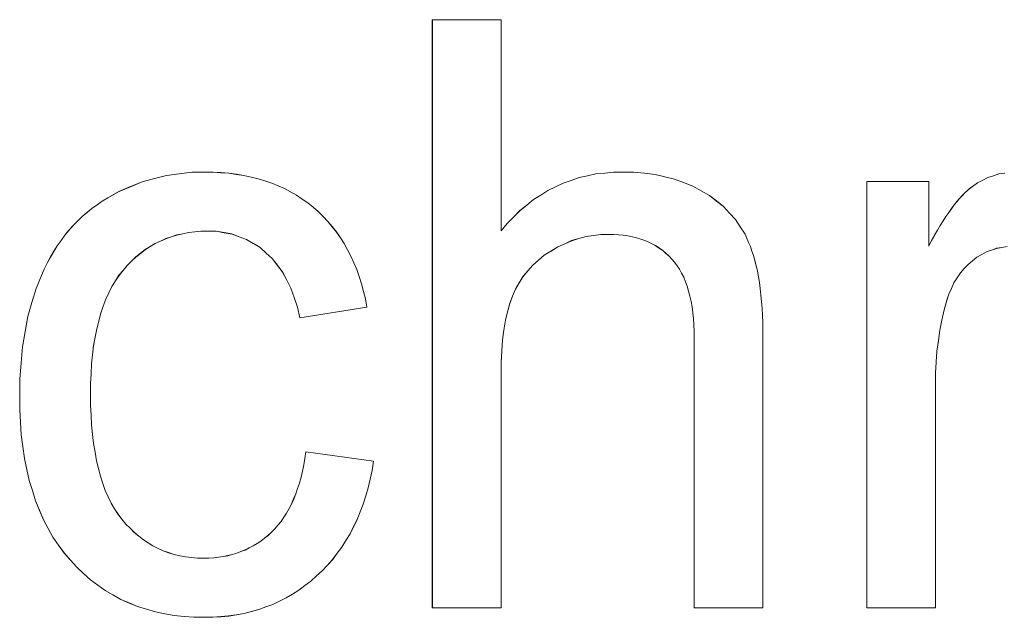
# Model space of a CAD drawing. Extents: x 229 to 926, y 37 to 878.
# Tile 124 of 194: x 350.75 to 354.94, y 804.52 to 807.06. Entities that reach past the tile are written whole.
import ezdxf

# ---------------------------------------------------------------- set-up
doc = ezdxf.new("R2010")
doc.units = 0
doc.layers.get('0').update_dxf_attribs({"lineweight": 13})
doc.layers.add('Beschriftung', color=7, linetype='Continuous', lineweight=25)
doc.layers.add('Beschriftung-A03ENJ5NI0', color=7, linetype='Continuous', lineweight=25)

# ---------------------------------------------------------------- blocks, each defined once
blk = doc.blocks.new('Referenz-A03ENJ5LI0', base_point=(255.7277, 65.704))
at = {"layer": 'Beschriftung', "color": 0, "lineweight": -2}
for p, q in [((352.5077, 804.5615), (352.5077, 807.0615)), ((352.5077, 807.0615), (352.7999, 807.0615)), ((352.7999, 807.0615), (352.7999, 806.1641)), ((351.432, 806.4068), (351.4855, 806.4137)), ((351.4855, 806.4137), (351.5411, 806.4137)), ((351.5411, 806.4137), (351.5763, 806.4137)), ((351.5763, 806.4137), (351.6098, 806.4113)), ((351.6098, 806.4113), (351.6433, 806.409)), ((351.6433, 806.409), (351.6753, 806.4043)), ((353.2028, 806.4058), (353.2401, 806.4098)), ((353.2401, 806.4098), (353.2774, 806.4137)), ((353.2774, 806.4137), (353.3164, 806.4137)), ((353.3164, 806.4137), (353.3643, 806.4137)), ((353.3643, 806.4137), (353.409, 806.4087)), ((353.409, 806.4087), (353.4538, 806.4037)), ((354.9151, 806.4059), (354.9396, 806.4098)), ((351.226, 806.3518), (351.2754, 806.3723)), ((351.2754, 806.3723), (351.3269, 806.3861)), ((351.3269, 806.3861), (351.3783, 806.3999)), ((351.3783, 806.3999), (351.432, 806.4068)), ((351.6753, 806.4043), (351.7073, 806.3996)), ((351.7073, 806.3996), (351.7376, 806.3926)), ((351.7376, 806.3926), (351.768, 806.3856)), ((351.768, 806.3856), (351.7967, 806.3762)), ((351.7967, 806.3762), (351.8254, 806.367)), ((351.8254, 806.367), (351.8526, 806.3553)), ((353.0314, 806.3512), (353.0636, 806.3668)), ((353.0636, 806.3668), (353.0976, 806.3786)), ((353.0976, 806.3786), (353.1316, 806.3902)), ((353.1316, 806.3902), (353.1672, 806.398)), ((353.1672, 806.398), (353.2028, 806.4058)), ((353.4538, 806.4037), (353.4954, 806.3938)), ((353.4954, 806.3938), (353.537, 806.3839)), ((353.537, 806.3839), (353.5755, 806.369)), ((353.5755, 806.369), (353.6139, 806.3542)), ((354.3534, 804.5615), (354.3534, 806.3736)), ((354.3534, 806.3736), (354.6165, 806.3736)), ((354.6165, 806.3736), (354.6165, 806.099)), ((354.8022, 806.3524), (354.8236, 806.3676)), ((354.8236, 806.3676), (354.8459, 806.3792)), ((354.8459, 806.3792), (354.8682, 806.3906)), ((354.8682, 806.3906), (354.8917, 806.3983)), ((354.8917, 806.3983), (354.9151, 806.4059)), ((351.1292, 806.3037), (351.1766, 806.3311)), ((351.1766, 806.3311), (351.226, 806.3518)), ((351.8526, 806.3553), (351.8797, 806.3436)), ((351.8797, 806.3436), (351.9052, 806.3296)), ((351.9052, 806.3296), (351.9307, 806.3156)), ((352.9685, 806.3161), (352.999, 806.3357)), ((352.999, 806.3357), (353.0314, 806.3512)), ((353.6139, 806.3542), (353.6493, 806.3344)), ((353.6493, 806.3344), (353.6847, 806.3145)), ((354.7587, 806.3136), (354.7698, 806.3254)), ((354.7698, 806.3254), (354.7807, 806.335)), ((354.7807, 806.335), (354.7916, 806.3448)), ((354.7916, 806.3448), (354.8022, 806.3524)), ((351.0834, 806.2745), (351.1056, 806.2899)), ((351.1056, 806.2899), (351.1292, 806.3037)), ((351.9307, 806.3156), (351.9547, 806.2993)), ((351.9547, 806.2993), (351.9786, 806.2829)), ((351.9786, 806.2829), (352.001, 806.2642)), ((352.9089, 806.2733), (352.9378, 806.2967)), ((352.9378, 806.2967), (352.9685, 806.3161)), ((353.6847, 806.3145), (353.7149, 806.2909)), ((353.7149, 806.2909), (353.7452, 806.2673)), ((354.7249, 806.2743), (354.7362, 806.288)), ((354.7362, 806.288), (354.7476, 806.3018)), ((354.7476, 806.3018), (354.7587, 806.3136)), ((351.02, 806.2246), (351.0406, 806.2418)), ((351.0406, 806.2418), (351.0613, 806.2591)), ((351.0613, 806.2591), (351.0834, 806.2745)), ((352.001, 806.2642), (352.0233, 806.2456)), ((352.0233, 806.2456), (352.0437, 806.2249)), ((352.8527, 806.2226), (352.88, 806.2499)), ((352.88, 806.2499), (352.9089, 806.2733)), ((353.7452, 806.2673), (353.7705, 806.2398)), ((354.6898, 806.2248), (354.7016, 806.2426)), ((354.7016, 806.2426), (354.7132, 806.2584)), ((354.7132, 806.2584), (354.7249, 806.2743)), ((350.9817, 806.1869), (351.0008, 806.2057)), ((351.0008, 806.2057), (351.02, 806.2246)), ((352.0437, 806.2249), (352.064, 806.2043)), ((352.064, 806.2043), (352.0824, 806.1818)), ((352.8255, 806.1953), (352.8527, 806.2226)), ((353.7705, 806.2398), (353.7957, 806.2125)), ((353.7957, 806.2125), (353.816, 806.1813)), ((354.6658, 806.1869), (354.6779, 806.2068)), ((354.6779, 806.2068), (354.6898, 806.2248)), ((350.9465, 806.1456), (350.9641, 806.1662)), ((350.9641, 806.1662), (350.9817, 806.1869)), ((351.4723, 806.1569), (351.4473, 806.1518)), ((351.4986, 806.1594), (351.4723, 806.1569)), ((351.5249, 806.1621), (351.4986, 806.1594)), ((351.5525, 806.1621), (351.5249, 806.1621)), ((351.5889, 806.1621), (351.5525, 806.1621)), ((351.6228, 806.1563), (351.5889, 806.1621)), ((352.0824, 806.1818), (352.1007, 806.1591)), ((352.1007, 806.1591), (352.117, 806.1346)), ((352.7999, 806.1641), (352.8255, 806.1953)), ((353.816, 806.1813), (353.8363, 806.1502)), ((354.6414, 806.145), (354.6537, 806.167)), ((354.6537, 806.167), (354.6658, 806.1869)), ((350.9143, 806.1009), (350.9304, 806.1233)), ((350.9304, 806.1233), (350.9465, 806.1456)), ((351.3524, 806.1204), (351.33, 806.1101)), ((351.3749, 806.1309), (351.3524, 806.1204)), ((351.3986, 806.1387), (351.3749, 806.1309)), ((351.4223, 806.1465), (351.3986, 806.1387)), ((351.4473, 806.1518), (351.4223, 806.1465)), ((351.6566, 806.1506), (351.6228, 806.1563)), ((351.6878, 806.1391), (351.6566, 806.1506)), ((351.7189, 806.1275), (351.6878, 806.1391)), ((351.7473, 806.1102), (351.7189, 806.1275)), ((352.117, 806.1346), (352.1333, 806.1101)), ((353.0997, 806.1223), (353.0701, 806.1089)), ((353.1302, 806.1311), (353.0997, 806.1223)), ((353.1608, 806.1399), (353.1302, 806.1311)), ((353.1923, 806.1444), (353.1608, 806.1399)), ((353.2238, 806.1487), (353.1923, 806.1444)), ((353.2564, 806.1487), (353.2238, 806.1487)), ((353.2781, 806.1487), (353.2564, 806.1487)), ((353.2985, 806.1471), (353.2781, 806.1487)), ((353.3191, 806.1455), (353.2985, 806.1471)), ((353.3383, 806.1422), (353.3191, 806.1455)), ((353.3576, 806.1389), (353.3383, 806.1422)), ((353.3756, 806.134), (353.3576, 806.1389)), ((353.3936, 806.1291), (353.3756, 806.134)), ((353.4104, 806.1225), (353.3936, 806.1291)), ((353.4272, 806.1161), (353.4104, 806.1225)), ((353.4429, 806.1078), (353.4272, 806.1161)), ((353.8363, 806.1502), (353.8514, 806.1151)), ((353.8514, 806.1151), (353.8591, 806.0976)), ((354.6165, 806.099), (354.6291, 806.1231)), ((354.6291, 806.1231), (354.6414, 806.145)), ((350.8851, 806.0529), (350.8997, 806.0769)), ((350.8997, 806.0769), (350.9143, 806.1009)), ((351.2878, 806.0841), (351.268, 806.0685)), ((351.3089, 806.0971), (351.2878, 806.0841)), ((351.33, 806.1101), (351.3089, 806.0971)), ((351.7758, 806.0929), (351.7473, 806.1102)), ((351.8016, 806.0698), (351.7758, 806.0929)), ((352.1333, 806.1101), (352.1477, 806.0835)), ((352.1477, 806.0835), (352.1619, 806.057)), ((353.0119, 806.078), (352.9832, 806.0603)), ((353.0405, 806.0957), (353.0119, 806.078)), ((353.0701, 806.1089), (353.0405, 806.0957)), ((353.4584, 806.0996), (353.4429, 806.1078)), ((353.4727, 806.0897), (353.4584, 806.0996)), ((353.4871, 806.08), (353.4727, 806.0897)), ((353.5001, 806.0685), (353.4871, 806.08)), ((353.8591, 806.0976), (353.8657, 806.0782)), ((353.8657, 806.0782), (353.8724, 806.0587)), ((354.8621, 806.0745), (354.8418, 806.0633)), ((354.8835, 806.0822), (354.8621, 806.0745)), ((354.9049, 806.0897), (354.8835, 806.0822)), ((354.9276, 806.0936), (354.9049, 806.0897)), ((354.9502, 806.0973), (354.9276, 806.0936)), ((350.872, 806.0271), (350.8851, 806.0529)), ((351.2296, 806.0347), (351.2111, 806.0164)), ((351.2482, 806.0529), (351.2296, 806.0347)), ((351.268, 806.0685), (351.2482, 806.0529)), ((351.8274, 806.0467), (351.8016, 806.0698)), ((351.8492, 806.0179), (351.8274, 806.0467)), ((352.1619, 806.057), (352.1743, 806.0285)), ((352.9587, 806.0395), (352.9342, 806.0187)), ((352.9832, 806.0603), (352.9587, 806.0395)), ((353.5133, 806.057), (353.5001, 806.0685)), ((353.5252, 806.0439), (353.5133, 806.057)), ((353.537, 806.0308), (353.5252, 806.0439)), ((353.8724, 806.0587), (353.8781, 806.0373)), ((353.8781, 806.0373), (353.8839, 806.016)), ((354.8027, 806.0367), (354.7837, 806.0216)), ((354.8217, 806.0519), (354.8027, 806.0367)), ((354.8418, 806.0633), (354.8217, 806.0519)), ((350.8474, 805.9738), (350.8589, 806.0013)), ((350.8589, 806.0013), (350.872, 806.0271)), ((351.1939, 805.9957), (351.1766, 805.9749)), ((351.2111, 806.0164), (351.1939, 805.9957)), ((351.8711, 805.9891), (351.8492, 806.0179)), ((352.1743, 806.0285), (352.1865, 806)), ((352.1865, 806), (352.1969, 805.9697)), ((352.9138, 805.9947), (352.8935, 805.9707)), ((352.9342, 806.0187), (352.9138, 805.9947)), ((353.5474, 806.0158), (353.537, 806.0308)), ((353.5578, 806.0006), (353.5474, 806.0158)), ((353.5668, 805.9837), (353.5578, 806.0006)), ((353.8839, 806.016), (353.8886, 805.9926)), ((353.8886, 805.9926), (353.8933, 805.9691)), ((354.7674, 806.0035), (354.7511, 805.9855)), ((354.7837, 806.0216), (354.7674, 806.0035)), ((350.8242, 805.9188), (350.8474, 805.9738)), ((351.1616, 805.9511), (351.1465, 805.9273)), ((351.1766, 805.9749), (351.1616, 805.9511)), ((351.889, 805.9547), (351.8711, 805.9891)), ((351.9069, 805.9203), (351.889, 805.9547)), ((352.1969, 805.9697), (352.2072, 805.9392)), ((352.8935, 805.9707), (352.8771, 805.9436)), ((353.5756, 805.9666), (353.5668, 805.9837)), ((353.5831, 805.9477), (353.5756, 805.9666)), ((353.5905, 805.9286), (353.5831, 805.9477)), ((353.8933, 805.9691), (353.8972, 805.9438)), ((354.7376, 805.9644), (354.724, 805.9434)), ((354.7511, 805.9855), (354.7376, 805.9644)), ((350.8068, 805.8593), (350.8242, 805.9188)), ((351.1465, 805.9273), (351.1335, 805.9004)), ((351.921, 805.8802), (351.9069, 805.9203)), ((352.2072, 805.9392), (352.2155, 805.9068)), ((352.2155, 805.9068), (352.2238, 805.8745)), ((352.8609, 805.9165), (352.8487, 805.8862)), ((352.8771, 805.9436), (352.8609, 805.9165)), ((353.5965, 805.9077), (353.5905, 805.9286)), ((353.6024, 805.8868), (353.5965, 805.9077)), ((353.8972, 805.9438), (353.9009, 805.9184)), ((353.9009, 805.9184), (353.9038, 805.8911)), ((354.7132, 805.9195), (354.7023, 805.8955)), ((354.724, 805.9434), (354.7132, 805.9195)), ((351.1206, 805.8736), (351.1098, 805.8437)), ((351.1335, 805.9004), (351.1206, 805.8736)), ((351.935, 805.8401), (351.921, 805.8802)), ((352.2238, 805.8745), (352.2301, 805.8401)), ((352.8487, 805.8862), (352.8365, 805.856)), ((353.6068, 805.8639), (353.6024, 805.8868)), ((353.6113, 805.841), (353.6068, 805.8639)), ((353.9038, 805.8911), (353.9067, 805.8637)), ((353.9067, 805.8637), (353.9085, 805.8344)), ((354.6942, 805.8687), (354.682, 805.8277)), ((354.7023, 805.8955), (354.6942, 805.8687)), ((350.7895, 805.7998), (350.8068, 805.8593)), ((351.1098, 805.8437), (351.0991, 805.8138)), ((351.9452, 805.7943), (351.935, 805.8401)), ((352.2301, 805.8401), (351.9452, 805.7943)), ((352.8365, 805.856), (352.8274, 805.8199)), ((353.6143, 805.8162), (353.6113, 805.841)), ((353.9085, 805.8344), (353.9105, 805.8051)), ((354.682, 805.8277), (354.6729, 805.7848)), ((350.7779, 805.7356), (350.7895, 805.7998)), ((351.0904, 805.7809), (351.0818, 805.7479)), ((351.0991, 805.8138), (351.0904, 805.7809)), ((352.8182, 805.784), (352.8121, 805.7421)), ((352.8274, 805.8199), (352.8182, 805.784)), ((353.6172, 805.7913), (353.6143, 805.8162)), ((353.6187, 805.7645), (353.6172, 805.7913)), ((353.9105, 805.8051), (353.9114, 805.7738)), ((354.6729, 805.7848), (354.6638, 805.7419)), ((351.0818, 805.7479), (351.0753, 805.7121)), ((352.8121, 805.7421), (352.8061, 805.7003)), ((353.6201, 805.7377), (353.6187, 805.7645)), ((353.9114, 805.7738), (353.9124, 805.7426)), ((353.9124, 805.7426), (353.9124, 805.7093)), ((354.6638, 805.7419), (354.6577, 805.6972)), ((350.7663, 805.6715), (350.7779, 805.7356)), ((351.0753, 805.7121), (351.0689, 805.6761)), ((352.8061, 805.7003), (352.8029, 805.6529)), ((353.6201, 805.7089), (353.6201, 805.7377)), ((353.6201, 804.5615), (353.6201, 805.7089)), ((353.9124, 805.7093), (353.9124, 804.5615)), ((354.6577, 805.6972), (354.6516, 805.6524)), ((350.7605, 805.6027), (350.7663, 805.6715)), ((351.0689, 805.6761), (351.0646, 805.6372)), ((351.0646, 805.6372), (351.0603, 805.5982)), ((352.8029, 805.6529), (352.7999, 805.6053)), ((354.6516, 805.6524), (354.6486, 805.6057)), ((350.7547, 805.534), (350.7605, 805.6027)), ((351.0603, 805.5982), (351.0581, 805.5562)), ((352.7999, 805.6053), (352.7999, 805.552)), ((354.6486, 805.6057), (354.6455, 805.559)), ((350.7547, 805.4607), (350.7547, 805.534)), ((351.0581, 805.5562), (351.056, 805.5143)), ((352.7999, 805.552), (352.7999, 804.5615)), ((354.6455, 805.559), (354.6455, 805.5103)), ((351.056, 805.5143), (351.056, 805.4693)), ((354.6455, 805.5103), (354.6455, 804.5615)), ((350.7547, 805.4041), (350.7547, 805.4607)), ((351.056, 805.4693), (351.056, 805.4236)), ((350.7581, 805.3507), (350.7547, 805.4041)), ((351.056, 805.4236), (351.058, 805.3811)), ((351.058, 805.3811), (351.0601, 805.3385)), ((350.7614, 805.2972), (350.7581, 805.3507)), ((351.0601, 805.3385), (351.0642, 805.2991)), ((350.7681, 805.2472), (350.7614, 805.2972)), ((351.0642, 805.2991), (351.0684, 805.2597)), ((350.7749, 805.197), (350.7681, 805.2472)), ((351.0684, 805.2597), (351.0747, 805.2234)), ((350.785, 805.1502), (350.7749, 805.197)), ((351.0747, 805.2234), (351.081, 805.1871)), ((351.9616, 805.169), (351.9667, 805.1959)), ((351.9667, 805.1959), (351.9706, 805.2246)), ((351.9706, 805.2246), (352.2573, 805.1846)), ((351.081, 805.1871), (351.0893, 805.154)), ((351.0893, 805.154), (351.0976, 805.1208)), ((351.9563, 805.1421), (351.9616, 805.169)), ((352.2573, 805.1846), (352.2515, 805.1457)), ((350.795, 805.1034), (350.785, 805.1502)), ((351.0976, 805.1208), (351.1081, 805.0907)), ((351.9434, 805.0919), (351.9499, 805.117)), ((351.9499, 805.117), (351.9563, 805.1421)), ((352.2515, 805.1457), (352.2432, 805.1089)), ((350.8086, 805.0599), (350.795, 805.1034)), ((351.1081, 805.0907), (351.1184, 805.0607)), ((351.9356, 805.0688), (351.9434, 805.0919)), ((352.235, 805.0722), (352.2246, 805.0374)), ((352.2432, 805.1089), (352.235, 805.0722)), ((350.8219, 805.0164), (350.8086, 805.0599)), ((351.1184, 805.0607), (351.1308, 805.0338)), ((351.1308, 805.0338), (351.1434, 805.0068)), ((351.9186, 805.0244), (351.9277, 805.0457)), ((351.9277, 805.0457), (351.9356, 805.0688)), ((352.2246, 805.0374), (352.2141, 805.0028)), ((350.8387, 804.9762), (350.8219, 805.0164)), ((351.1434, 805.0068), (351.1579, 804.983)), ((351.8989, 804.9836), (351.9094, 805.0031)), ((351.9094, 805.0031), (351.9186, 805.0244)), ((352.2141, 805.0028), (352.2013, 804.9702)), ((350.8556, 804.9359), (350.8387, 804.9762)), ((351.1579, 804.983), (351.1725, 804.9592)), ((351.1725, 804.9592), (351.1892, 804.9385)), ((351.865, 804.9291), (351.8767, 804.9466)), ((351.8767, 804.9466), (351.8886, 804.9641)), ((351.8886, 804.9641), (351.8989, 804.9836)), ((352.2013, 804.9702), (352.1885, 804.9377)), ((350.8758, 804.899), (350.8556, 804.9359)), ((351.1892, 804.9385), (351.2058, 804.9178)), ((351.2058, 804.9178), (351.2238, 804.8997)), ((351.8388, 804.8976), (351.8519, 804.9134)), ((351.8519, 804.9134), (351.865, 804.9291)), ((352.1735, 804.9073), (352.1584, 804.8767)), ((352.1885, 804.9377), (352.1735, 804.9073)), ((350.896, 804.862), (350.8758, 804.899)), ((350.9195, 804.8283), (350.896, 804.862)), ((351.2238, 804.8997), (351.2417, 804.8816)), ((351.2417, 804.8816), (351.2609, 804.8661)), ((351.2609, 804.8661), (351.2801, 804.8505)), ((351.7947, 804.8578), (351.81, 804.8699)), ((351.81, 804.8699), (351.8244, 804.8838)), ((351.8244, 804.8838), (351.8388, 804.8976)), ((352.1584, 804.8767), (352.141, 804.8484)), ((350.943, 804.7948), (350.9195, 804.8283)), ((351.2801, 804.8505), (351.3005, 804.8377)), ((351.3005, 804.8377), (351.3209, 804.8247)), ((351.3209, 804.8247), (351.3427, 804.8144)), ((351.7298, 804.8162), (351.747, 804.8249)), ((351.747, 804.8249), (351.7631, 804.8353)), ((351.7631, 804.8353), (351.7793, 804.8457)), ((351.7793, 804.8457), (351.7947, 804.8578)), ((352.1237, 804.8201), (352.104, 804.7939)), ((352.141, 804.8484), (352.1237, 804.8201)), ((350.9699, 804.7644), (350.943, 804.7948)), ((351.3427, 804.8144), (351.3645, 804.804)), ((351.3645, 804.804), (351.3875, 804.7963)), ((351.3875, 804.7963), (351.4104, 804.7885)), ((351.4104, 804.7885), (351.4347, 804.7833)), ((351.4347, 804.7833), (351.4589, 804.7782)), ((351.4589, 804.7782), (351.4845, 804.7756)), ((351.579, 804.7747), (351.5996, 804.7765)), ((351.5996, 804.7765), (351.6193, 804.7799)), ((351.6193, 804.7799), (351.6392, 804.7834)), ((351.6392, 804.7834), (351.658, 804.7885)), ((351.658, 804.7885), (351.6768, 804.7938)), ((351.6768, 804.7938), (351.6948, 804.8007)), ((351.6948, 804.8007), (351.7128, 804.8076)), ((351.7128, 804.8076), (351.7298, 804.8162)), ((352.104, 804.7939), (352.0843, 804.7677)), ((350.9968, 804.734), (350.9699, 804.7644)), ((351.4845, 804.7756), (351.51, 804.773)), ((351.51, 804.773), (351.5368, 804.773)), ((351.5368, 804.773), (351.5583, 804.773)), ((351.5583, 804.773), (351.579, 804.7747)), ((352.0623, 804.7436), (352.0404, 804.7194)), ((352.0843, 804.7677), (352.0623, 804.7436)), ((351.0258, 804.7075), (350.9968, 804.734)), ((351.055, 804.6809), (351.0258, 804.7075)), ((352.0161, 804.6974), (351.9918, 804.6754)), ((352.0404, 804.7194), (352.0161, 804.6974)), ((351.0863, 804.6581), (351.055, 804.6809)), ((351.1175, 804.6353), (351.0863, 804.6581)), ((351.9662, 804.6562), (351.9405, 804.6369)), ((351.9918, 804.6754), (351.9662, 804.6562)), ((351.1509, 804.6164), (351.1175, 804.6353)), ((351.1843, 804.5973), (351.1509, 804.6164)), ((351.9135, 804.6204), (351.8864, 804.604)), ((351.9405, 804.6369), (351.9135, 804.6204)), ((351.2199, 804.5822), (351.1843, 804.5973)), ((351.2555, 804.567), (351.2199, 804.5822)), ((351.2932, 804.5556), (351.2555, 804.567)), ((351.8297, 804.5764), (351.7998, 804.5655)), ((351.8581, 804.5902), (351.8297, 804.5764)), ((351.8864, 804.604), (351.8581, 804.5902)), ((351.331, 804.5442), (351.2932, 804.5556)), ((351.3709, 804.5367), (351.331, 804.5442)), ((351.4108, 804.529), (351.3709, 804.5367)), ((351.4529, 804.5253), (351.4108, 804.529)), ((351.495, 804.5215), (351.4529, 804.5253)), ((351.6425, 804.527), (351.6086, 804.5243)), ((351.6751, 804.5325), (351.6425, 804.527)), ((351.7077, 804.538), (351.6751, 804.5325)), ((351.7388, 804.5462), (351.7077, 804.538)), ((351.7701, 804.5545), (351.7388, 804.5462)), ((351.7998, 804.5655), (351.7701, 804.5545)), ((352.7999, 804.5615), (352.5077, 804.5615)), ((353.9124, 804.5615), (353.6201, 804.5615)), ((354.6455, 804.5615), (354.3534, 804.5615)), ((351.5393, 804.5215), (351.495, 804.5215)), ((351.5746, 804.5215), (351.5393, 804.5215)), ((351.6086, 804.5243), (351.5746, 804.5215))]:
    blk.add_line(p, q, dxfattribs=at)
blk = doc.blocks.new('Referenz-A03ENJ62I0', base_point=(255.7277, 65.7055))
at = {"layer": 'Beschriftung-A03ENJ5NI0', "color": 0, "lineweight": -2}
for p, q in [((352.5078, 804.5613), (352.5078, 807.0613)), ((352.5078, 807.0613), (352.8, 807.0613)), ((352.8, 807.0613), (352.8, 806.164)), ((351.432, 806.4066), (351.4856, 806.4135)), ((351.4856, 806.4135), (351.5412, 806.4135)), ((351.5412, 806.4135), (351.5763, 806.4135)), ((351.5763, 806.4135), (351.6099, 806.4111)), ((351.6099, 806.4111), (351.6434, 806.4088)), ((351.6434, 806.4088), (351.6754, 806.4041)), ((353.2028, 806.4057), (353.2401, 806.4096)), ((353.2401, 806.4096), (353.2775, 806.4135)), ((353.2775, 806.4135), (353.3164, 806.4135)), ((353.3164, 806.4135), (353.3643, 806.4135)), ((353.3643, 806.4135), (353.4091, 806.4085)), ((353.4091, 806.4085), (353.4539, 806.4035)), ((354.9152, 806.4057), (354.9397, 806.4096)), ((351.226, 806.3516), (351.2754, 806.3722)), ((351.2754, 806.3722), (351.3269, 806.386)), ((351.3269, 806.386), (351.3784, 806.3998)), ((351.3784, 806.3998), (351.432, 806.4066)), ((351.6754, 806.4041), (351.7074, 806.3995)), ((351.7074, 806.3995), (351.7376, 806.3924)), ((351.7376, 806.3924), (351.768, 806.3854)), ((351.768, 806.3854), (351.7967, 806.3761)), ((351.7967, 806.3761), (351.8255, 806.3668)), ((351.8255, 806.3668), (351.8526, 806.3551)), ((353.0315, 806.351), (353.0637, 806.3667)), ((353.0637, 806.3667), (353.0976, 806.3784)), ((353.0976, 806.3784), (353.1316, 806.3901)), ((353.1316, 806.3901), (353.1673, 806.3979)), ((353.1673, 806.3979), (353.2028, 806.4057)), ((353.4539, 806.4035), (353.4954, 806.3936)), ((353.4954, 806.3936), (353.5371, 806.3838)), ((353.5371, 806.3838), (353.5755, 806.3688)), ((353.5755, 806.3688), (353.614, 806.354)), ((354.3534, 804.5613), (354.3534, 806.3734)), ((354.3534, 806.3734), (354.6165, 806.3734)), ((354.6165, 806.3734), (354.6165, 806.0988)), ((354.8023, 806.3522), (354.8236, 806.3675)), ((354.8236, 806.3675), (354.846, 806.379)), ((354.846, 806.379), (354.8683, 806.3905)), ((354.8683, 806.3905), (354.8917, 806.3981)), ((354.8917, 806.3981), (354.9152, 806.4057)), ((351.1293, 806.3036), (351.1767, 806.331)), ((351.1767, 806.331), (351.226, 806.3516)), ((351.8526, 806.3551), (351.8797, 806.3434)), ((351.8797, 806.3434), (351.9053, 806.3294)), ((351.9053, 806.3294), (351.9308, 806.3155)), ((352.9685, 806.316), (352.9991, 806.3355)), ((352.9991, 806.3355), (353.0315, 806.351)), ((353.614, 806.354), (353.6493, 806.3342)), ((353.6493, 806.3342), (353.6847, 806.3143)), ((354.7588, 806.3134), (354.7699, 806.3252)), ((354.7699, 806.3252), (354.7808, 806.3349)), ((354.7808, 806.3349), (354.7916, 806.3446)), ((354.7916, 806.3446), (354.8023, 806.3522)), ((351.0835, 806.2743), (351.1056, 806.2898)), ((351.1056, 806.2898), (351.1293, 806.3036)), ((351.9308, 806.3155), (351.9548, 806.2991)), ((351.9548, 806.2991), (351.9787, 806.2828)), ((351.9787, 806.2828), (352.0011, 806.2641)), ((352.909, 806.2732), (352.9379, 806.2965)), ((352.9379, 806.2965), (352.9685, 806.316)), ((353.6847, 806.3143), (353.715, 806.2907)), ((353.715, 806.2907), (353.7453, 806.2671)), ((354.7249, 806.2741), (354.7363, 806.2879)), ((354.7363, 806.2879), (354.7476, 806.3017)), ((354.7476, 806.3017), (354.7588, 806.3134)), ((351.0201, 806.2245), (351.0407, 806.2416)), ((351.0407, 806.2416), (351.0614, 806.2589)), ((351.0614, 806.2589), (351.0835, 806.2743)), ((352.0011, 806.2641), (352.0233, 806.2455)), ((352.0233, 806.2455), (352.0437, 806.2248)), ((352.8528, 806.2224), (352.8801, 806.2497)), ((352.8801, 806.2497), (352.909, 806.2732)), ((353.7453, 806.2671), (353.7706, 806.2397)), ((354.6898, 806.2246), (354.7017, 806.2424)), ((354.7017, 806.2424), (354.7133, 806.2582)), ((354.7133, 806.2582), (354.7249, 806.2741)), ((350.9818, 806.1867), (351.0009, 806.2055)), ((351.0009, 806.2055), (351.0201, 806.2245)), ((352.0437, 806.2248), (352.0641, 806.2041)), ((352.0641, 806.2041), (352.0824, 806.1816)), ((352.8256, 806.1952), (352.8528, 806.2224)), ((353.7706, 806.2397), (353.7958, 806.2123)), ((353.7958, 806.2123), (353.8161, 806.1811)), ((354.6659, 806.1867), (354.6779, 806.2066)), ((354.6779, 806.2066), (354.6898, 806.2246)), ((350.9466, 806.1454), (350.9642, 806.1661)), ((350.9642, 806.1661), (350.9818, 806.1867)), ((351.4723, 806.1567), (351.4474, 806.1516)), ((351.4986, 806.1593), (351.4723, 806.1567)), ((351.525, 806.162), (351.4986, 806.1593)), ((351.5525, 806.162), (351.525, 806.162)), ((351.589, 806.162), (351.5525, 806.162)), ((351.6229, 806.1562), (351.589, 806.162)), ((352.0824, 806.1816), (352.1007, 806.1589)), ((352.1007, 806.1589), (352.117, 806.1344)), ((352.8, 806.164), (352.8256, 806.1952)), ((353.8161, 806.1811), (353.8363, 806.15)), ((354.6414, 806.1448), (354.6538, 806.1668)), ((354.6538, 806.1668), (354.6659, 806.1867)), ((350.9144, 806.1007), (350.9305, 806.1231)), ((350.9305, 806.1231), (350.9466, 806.1454)), ((351.3525, 806.1203), (351.3301, 806.1099)), ((351.375, 806.1307), (351.3525, 806.1203)), ((351.3987, 806.1385), (351.375, 806.1307)), ((351.4224, 806.1463), (351.3987, 806.1385)), ((351.4474, 806.1516), (351.4224, 806.1463)), ((351.6567, 806.1504), (351.6229, 806.1562)), ((351.6878, 806.1389), (351.6567, 806.1504)), ((351.719, 806.1273), (351.6878, 806.1389)), ((351.7474, 806.11), (351.719, 806.1273)), ((352.117, 806.1344), (352.1334, 806.1099)), ((353.0998, 806.1221), (353.0702, 806.1087)), ((353.1303, 806.1309), (353.0998, 806.1221)), ((353.1609, 806.1397), (353.1303, 806.1309)), ((353.1923, 806.1442), (353.1609, 806.1397)), ((353.2239, 806.1485), (353.1923, 806.1442)), ((353.2564, 806.1485), (353.2239, 806.1485)), ((353.2782, 806.1485), (353.2564, 806.1485)), ((353.2986, 806.1469), (353.2782, 806.1485)), ((353.3191, 806.1454), (353.2986, 806.1469)), ((353.3384, 806.1421), (353.3191, 806.1454)), ((353.3577, 806.1388), (353.3384, 806.1421)), ((353.3757, 806.1338), (353.3577, 806.1388)), ((353.3937, 806.1289), (353.3757, 806.1338)), ((353.4105, 806.1224), (353.3937, 806.1289)), ((353.4273, 806.1159), (353.4105, 806.1224)), ((353.443, 806.1076), (353.4273, 806.1159)), ((353.8363, 806.15), (353.8515, 806.115)), ((353.8515, 806.115), (353.8592, 806.0974)), ((354.6165, 806.0988), (354.6291, 806.1229)), ((354.6291, 806.1229), (354.6414, 806.1448)), ((350.8852, 806.0527), (350.8998, 806.0767)), ((350.8998, 806.0767), (350.9144, 806.1007)), ((351.2879, 806.0839), (351.268, 806.0683)), ((351.309, 806.097), (351.2879, 806.0839)), ((351.3301, 806.1099), (351.309, 806.097)), ((351.7759, 806.0927), (351.7474, 806.11)), ((351.8017, 806.0696), (351.7759, 806.0927)), ((352.1334, 806.1099), (352.1477, 806.0833)), ((352.1477, 806.0833), (352.162, 806.0569)), ((353.012, 806.0779), (352.9833, 806.0602)), ((353.0406, 806.0955), (353.012, 806.0779)), ((353.0702, 806.1087), (353.0406, 806.0955)), ((353.4585, 806.0995), (353.443, 806.1076)), ((353.4728, 806.0896), (353.4585, 806.0995)), ((353.4871, 806.0798), (353.4728, 806.0896)), ((353.5002, 806.0683), (353.4871, 806.0798)), ((353.8592, 806.0974), (353.8658, 806.078)), ((353.8658, 806.078), (353.8725, 806.0586)), ((354.8621, 806.0744), (354.8419, 806.0631)), ((354.8836, 806.082), (354.8621, 806.0744)), ((354.9049, 806.0896), (354.8836, 806.082)), ((354.9276, 806.0934), (354.9049, 806.0896)), ((354.9503, 806.0971), (354.9276, 806.0934)), ((350.872, 806.0269), (350.8852, 806.0527)), ((351.2297, 806.0345), (351.2112, 806.0163)), ((351.2483, 806.0527), (351.2297, 806.0345)), ((351.268, 806.0683), (351.2483, 806.0527)), ((351.8274, 806.0465), (351.8017, 806.0696)), ((351.8493, 806.0177), (351.8274, 806.0465)), ((352.162, 806.0569), (352.1743, 806.0284)), ((352.9588, 806.0393), (352.9343, 806.0185)), ((352.9833, 806.0602), (352.9588, 806.0393)), ((353.5134, 806.0569), (353.5002, 806.0683)), ((353.5253, 806.0437), (353.5134, 806.0569)), ((353.5371, 806.0306), (353.5253, 806.0437)), ((353.8725, 806.0586), (353.8781, 806.0371)), ((353.8781, 806.0371), (353.8839, 806.0158)), ((354.8028, 806.0365), (354.7837, 806.0215)), ((354.8217, 806.0517), (354.8028, 806.0365)), ((354.8419, 806.0631), (354.8217, 806.0517)), ((350.8474, 805.9737), (350.859, 806.0011)), ((350.859, 806.0011), (350.872, 806.0269)), ((351.194, 805.9955), (351.1767, 805.9747)), ((351.2112, 806.0163), (351.194, 805.9955)), ((351.8711, 805.9889), (351.8493, 806.0177)), ((352.1743, 806.0284), (352.1866, 805.9999)), ((352.1866, 805.9999), (352.1969, 805.9695)), ((352.9139, 805.9945), (352.8935, 805.9706)), ((352.9343, 806.0185), (352.9139, 805.9945)), ((353.5475, 806.0156), (353.5371, 806.0306)), ((353.5579, 806.0005), (353.5475, 806.0156)), ((353.5669, 805.9835), (353.5579, 806.0005)), ((353.8839, 806.0158), (353.8886, 805.9924)), ((353.8886, 805.9924), (353.8934, 805.969)), ((354.7675, 806.0033), (354.7511, 805.9853)), ((354.7837, 806.0215), (354.7675, 806.0033)), ((350.8243, 805.9187), (350.8474, 805.9737)), ((351.1617, 805.9509), (351.1466, 805.9271)), ((351.1767, 805.9747), (351.1617, 805.9509)), ((351.8891, 805.9545), (351.8711, 805.9889)), ((351.907, 805.9201), (351.8891, 805.9545)), ((352.1969, 805.9695), (352.2073, 805.939)), ((352.8935, 805.9706), (352.8772, 805.9434)), ((353.5757, 805.9665), (353.5669, 805.9835)), ((353.5832, 805.9475), (353.5757, 805.9665)), ((353.5905, 805.9284), (353.5832, 805.9475)), ((353.8934, 805.969), (353.8972, 805.9436)), ((354.7376, 805.9643), (354.724, 805.9432)), ((354.7511, 805.9853), (354.7376, 805.9643)), ((350.8069, 805.8591), (350.8243, 805.9187)), ((351.1466, 805.9271), (351.1336, 805.9002)), ((351.9211, 805.88), (351.907, 805.9201)), ((352.2073, 805.939), (352.2155, 805.9066)), ((352.2155, 805.9066), (352.2238, 805.8743)), ((352.8609, 805.9163), (352.8487, 805.886)), ((352.8772, 805.9434), (352.8609, 805.9163)), ((353.5965, 805.9076), (353.5905, 805.9284)), ((353.6024, 805.8866), (353.5965, 805.9076)), ((353.8972, 805.9436), (353.901, 805.9183)), ((353.901, 805.9183), (353.9039, 805.8909)), ((354.7132, 805.9193), (354.7024, 805.8953)), ((354.724, 805.9432), (354.7132, 805.9193)), ((351.1207, 805.8734), (351.1099, 805.8435)), ((351.1336, 805.9002), (351.1207, 805.8734)), ((351.9351, 805.8399), (351.9211, 805.88)), ((352.2238, 805.8743), (352.2301, 805.8399)), ((352.8487, 805.886), (352.8366, 805.8558)), ((353.6069, 805.8637), (353.6024, 805.8866)), ((353.6114, 805.8408), (353.6069, 805.8637)), ((353.9039, 805.8909), (353.9068, 805.8636)), ((354.6943, 805.8685), (354.6821, 805.8276)), ((354.7024, 805.8953), (354.6943, 805.8685)), ((350.7895, 805.7996), (350.8069, 805.8591)), ((351.1099, 805.8435), (351.0992, 805.8136)), ((351.9452, 805.7942), (351.9351, 805.8399)), ((352.2301, 805.8399), (351.9452, 805.7942)), ((352.8366, 805.8558), (352.8274, 805.8197)), ((353.6143, 805.816), (353.6114, 805.8408)), ((353.9068, 805.8636), (353.9086, 805.8342)), ((353.9086, 805.8342), (353.9105, 805.8049)), ((354.6821, 805.8276), (354.673, 805.7846)), ((350.778, 805.7355), (350.7895, 805.7996)), ((351.0905, 805.7807), (351.0819, 805.7478)), ((351.0992, 805.8136), (351.0905, 805.7807)), ((352.8183, 805.7838), (352.8122, 805.7419)), ((352.8274, 805.8197), (352.8183, 805.7838)), ((353.6173, 805.7912), (353.6143, 805.816)), ((353.6188, 805.7643), (353.6173, 805.7912)), ((353.9105, 805.8049), (353.9115, 805.7737)), ((354.673, 805.7846), (354.6638, 805.7417)), ((351.0819, 805.7478), (351.0754, 805.712)), ((352.8122, 805.7419), (352.8061, 805.7002)), ((353.6202, 805.7375), (353.6188, 805.7643)), ((353.9115, 805.7737), (353.9124, 805.7424)), ((353.9124, 805.7424), (353.9124, 805.7091)), ((354.6638, 805.7417), (354.6578, 805.697)), ((350.7663, 805.6713), (350.778, 805.7355)), ((351.0754, 805.712), (351.0689, 805.6759)), ((352.8061, 805.7002), (352.803, 805.6527)), ((353.6202, 805.7087), (353.6202, 805.7375)), ((353.6202, 804.5613), (353.6202, 805.7087)), ((353.9124, 805.7091), (353.9124, 804.5613)), ((354.6578, 805.697), (354.6516, 805.6523)), ((350.7605, 805.6026), (350.7663, 805.6713)), ((351.0689, 805.6759), (351.0647, 805.6371)), ((351.0647, 805.6371), (351.0603, 805.5981)), ((352.803, 805.6527), (352.8, 805.6051)), ((354.6516, 805.6523), (354.6486, 805.6055)), ((350.7548, 805.5339), (350.7605, 805.6026)), ((351.0603, 805.5981), (351.0582, 805.5561)), ((352.8, 805.6051), (352.8, 805.5519)), ((354.6486, 805.6055), (354.6456, 805.5588)), ((350.7548, 805.4605), (350.7548, 805.5339)), ((351.0582, 805.5561), (351.0561, 805.5141)), ((352.8, 805.5519), (352.8, 804.5613)), ((354.6456, 805.5588), (354.6456, 805.5101)), ((351.0561, 805.5141), (351.0561, 805.4691)), ((354.6456, 805.5101), (354.6456, 804.5613)), ((350.7548, 805.4039), (350.7548, 805.4605)), ((351.0561, 805.4691), (351.0561, 805.4234)), ((350.7582, 805.3505), (350.7548, 805.4039)), ((351.0561, 805.4234), (351.0581, 805.3809)), ((351.0581, 805.3809), (351.0602, 805.3384)), ((350.7615, 805.297), (350.7582, 805.3505)), ((351.0602, 805.3384), (351.0643, 805.2989)), ((350.7682, 805.247), (350.7615, 805.297)), ((351.0643, 805.2989), (351.0685, 805.2596)), ((350.7749, 805.1969), (350.7682, 805.247)), ((351.0685, 805.2596), (351.0748, 805.2232)), ((350.7851, 805.1501), (350.7749, 805.1969)), ((351.0748, 805.2232), (351.081, 805.1869)), ((351.9616, 805.1688), (351.9668, 805.1957)), ((351.9668, 805.1957), (351.9707, 805.2244)), ((351.9707, 805.2244), (352.2574, 805.1844)), ((351.081, 805.1869), (351.0893, 805.1538)), ((351.0893, 805.1538), (351.0976, 805.1206)), ((351.9564, 805.1419), (351.9616, 805.1688)), ((352.2574, 805.1844), (352.2516, 805.1455)), ((350.7951, 805.1032), (350.7851, 805.1501)), ((351.0976, 805.1206), (351.1081, 805.0906)), ((351.9435, 805.0918), (351.9499, 805.1169)), ((351.9499, 805.1169), (351.9564, 805.1419)), ((352.2516, 805.1455), (352.2433, 805.1087)), ((350.8086, 805.0597), (350.7951, 805.1032)), ((351.1081, 805.0906), (351.1185, 805.0605)), ((351.9356, 805.0686), (351.9435, 805.0918)), ((352.2351, 805.072), (352.2246, 805.0373)), ((352.2433, 805.1087), (352.2351, 805.072)), ((350.822, 805.0162), (350.8086, 805.0597)), ((351.1185, 805.0605), (351.1309, 805.0336)), ((351.1309, 805.0336), (351.1435, 805.0066)), ((351.9187, 805.0242), (351.9278, 805.0455)), ((351.9278, 805.0455), (351.9356, 805.0686)), ((352.2246, 805.0373), (352.2141, 805.0026)), ((350.8388, 804.976), (350.822, 805.0162)), ((351.1435, 805.0066), (351.158, 804.9828)), ((351.899, 804.9834), (351.9095, 805.0029)), ((351.9095, 805.0029), (351.9187, 805.0242)), ((352.2141, 805.0026), (352.2013, 804.97)), ((350.8557, 804.9358), (350.8388, 804.976)), ((351.158, 804.9828), (351.1726, 804.959)), ((351.1726, 804.959), (351.1893, 804.9383)), ((351.8651, 804.9289), (351.8768, 804.9464)), ((351.8768, 804.9464), (351.8886, 804.964)), ((351.8886, 804.964), (351.899, 804.9834)), ((352.2013, 804.97), (352.1886, 804.9375)), ((350.8758, 804.8988), (350.8557, 804.9358)), ((351.1893, 804.9383), (351.2059, 804.9176)), ((351.2059, 804.9176), (351.2238, 804.8996)), ((351.8389, 804.8974), (351.852, 804.9132)), ((351.852, 804.9132), (351.8651, 804.9289)), ((352.1736, 804.9071), (352.1585, 804.8766)), ((352.1886, 804.9375), (352.1736, 804.9071)), ((350.896, 804.8619), (350.8758, 804.8988)), ((350.9195, 804.8282), (350.896, 804.8619)), ((351.2238, 804.8996), (351.2418, 804.8814)), ((351.2418, 804.8814), (351.261, 804.8659)), ((351.261, 804.8659), (351.2801, 804.8504)), ((351.7948, 804.8576), (351.81, 804.8697)), ((351.81, 804.8697), (351.8244, 804.8836)), ((351.8244, 804.8836), (351.8389, 804.8974)), ((352.1585, 804.8766), (352.141, 804.8482)), ((350.9431, 804.7946), (350.9195, 804.8282)), ((351.2801, 804.8504), (351.3006, 804.8375)), ((351.3006, 804.8375), (351.321, 804.8246)), ((351.321, 804.8246), (351.3427, 804.8142)), ((351.7299, 804.8161), (351.747, 804.8247)), ((351.747, 804.8247), (351.7632, 804.8351)), ((351.7632, 804.8351), (351.7794, 804.8455)), ((351.7794, 804.8455), (351.7948, 804.8576)), ((352.1237, 804.8199), (352.104, 804.7937)), ((352.141, 804.8482), (352.1237, 804.8199)), ((350.97, 804.7643), (350.9431, 804.7946)), ((351.3427, 804.8142), (351.3645, 804.8039)), ((351.3645, 804.8039), (351.3875, 804.7961)), ((351.3875, 804.7961), (351.4105, 804.7883)), ((351.4105, 804.7883), (351.4348, 804.7832)), ((351.4348, 804.7832), (351.459, 804.778)), ((351.459, 804.778), (351.4846, 804.7754)), ((351.5791, 804.7745), (351.5997, 804.7763)), ((351.5997, 804.7763), (351.6194, 804.7798)), ((351.6194, 804.7798), (351.6393, 804.7832)), ((351.6393, 804.7832), (351.6581, 804.7884)), ((351.6581, 804.7884), (351.6769, 804.7936)), ((351.6769, 804.7936), (351.6949, 804.8006)), ((351.6949, 804.8006), (351.7129, 804.8074)), ((351.7129, 804.8074), (351.7299, 804.8161)), ((352.104, 804.7937), (352.0844, 804.7675)), ((350.9969, 804.7339), (350.97, 804.7643)), ((351.4846, 804.7754), (351.5101, 804.7729)), ((351.5101, 804.7729), (351.5369, 804.7729)), ((351.5369, 804.7729), (351.5584, 804.7729)), ((351.5584, 804.7729), (351.5791, 804.7745)), ((352.0623, 804.7434), (352.0404, 804.7193)), ((352.0844, 804.7675), (352.0623, 804.7434)), ((351.0259, 804.7073), (350.9969, 804.7339)), ((351.0551, 804.6808), (351.0259, 804.7073)), ((352.0161, 804.6972), (351.9919, 804.6753)), ((352.0404, 804.7193), (352.0161, 804.6972)), ((351.0863, 804.6579), (351.0551, 804.6808)), ((351.1175, 804.6352), (351.0863, 804.6579)), ((351.9663, 804.656), (351.9406, 804.6368)), ((351.9919, 804.6753), (351.9663, 804.656)), ((351.151, 804.6162), (351.1175, 804.6352)), ((351.1844, 804.5971), (351.151, 804.6162)), ((351.9136, 804.6203), (351.8865, 804.6039)), ((351.9406, 804.6368), (351.9136, 804.6203)), ((351.2199, 804.5821), (351.1844, 804.5971)), ((351.2555, 804.5669), (351.2199, 804.5821)), ((351.8297, 804.5763), (351.7999, 804.5653)), ((351.8582, 804.5901), (351.8297, 804.5763)), ((351.8865, 804.6039), (351.8582, 804.5901)), ((351.2933, 804.5554), (351.2555, 804.5669)), ((351.331, 804.544), (351.2933, 804.5554)), ((351.371, 804.5365), (351.331, 804.544)), ((351.4109, 804.5288), (351.371, 804.5365)), ((351.453, 804.5251), (351.4109, 804.5288)), ((351.4951, 804.5213), (351.453, 804.5251)), ((351.6426, 804.5268), (351.6087, 804.5241)), ((351.6752, 804.5323), (351.6426, 804.5268)), ((351.7077, 804.5378), (351.6752, 804.5323)), ((351.7389, 804.546), (351.7077, 804.5378)), ((351.7702, 804.5543), (351.7389, 804.546)), ((351.7999, 804.5653), (351.7702, 804.5543)), ((352.8, 804.5613), (352.5078, 804.5613)), ((353.9124, 804.5613), (353.6202, 804.5613)), ((354.6456, 804.5613), (354.3534, 804.5613)), ((351.5394, 804.5213), (351.4951, 804.5213)), ((351.5747, 804.5213), (351.5394, 804.5213)), ((351.6087, 804.5241), (351.5747, 804.5213))]:
    blk.add_line(p, q, dxfattribs=at)

msp = doc.modelspace()

# ---------------------------------------------------------------- block references
at = {"color": 251, "lineweight": 13, "ltscale": 0.13, "true_color": 0x606060}
for name, p in [('Referenz-A03ENJ5LI0', (255.7277, 65.704)), ('Referenz-A03ENJ62I0', (255.7277, 65.7055))]:
    msp.add_blockref(name, p, dxfattribs=at)

doc.saveas('drawing.dxf')
